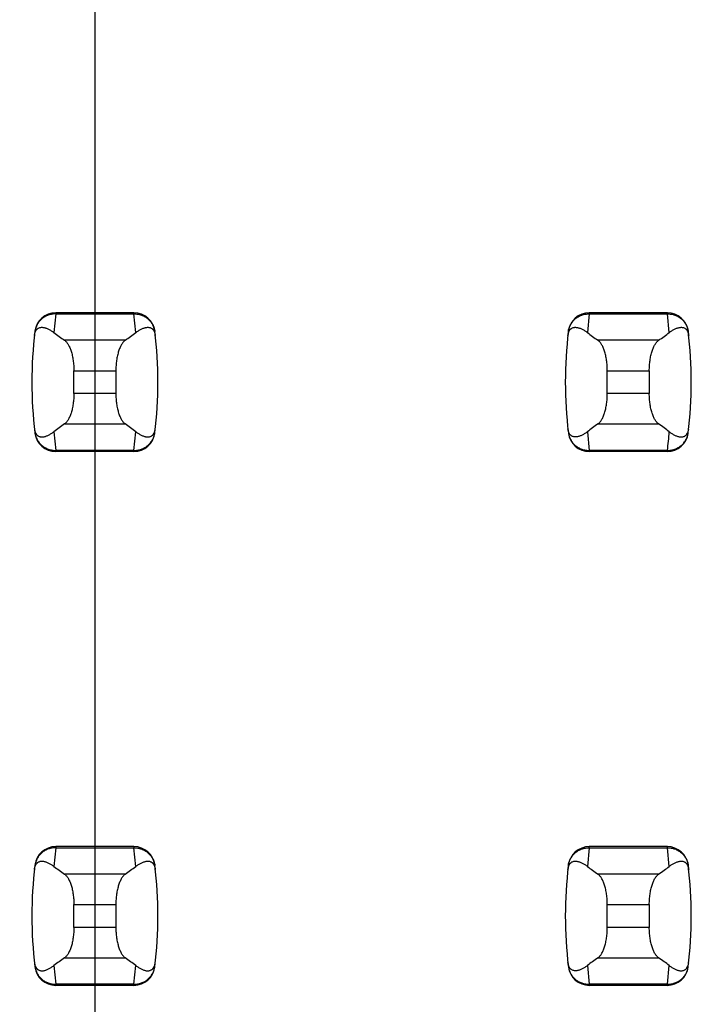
# Model space of a CAD drawing. Header units: inches. Extents: x 0.2 to 16.8, y 0.2 to 10.8.
# Tile 9 of 77: x 3.859 to 3.985, y 3.899 to 4.084. Entities that reach past the tile are written whole.
import ezdxf

# ---------------------------------------------------------------- set-up
doc = ezdxf.new("R2010")
doc.units = ezdxf.units.IN
doc.header["$LTSCALE"] = 0.935
doc.header["$MEASUREMENT"] = 0
doc.layers.get('0').update_dxf_attribs({"linetype": 'CONTINUOUS'})
doc.layers.add('DIMENSIONS', color=7, linetype='CONTINUOUS')
doc.styles.get("Standard").update_dxf_attribs({"font": 'txt', "width": 0.8})
doc.dimstyles.new('DIMSTYLE_1', dxfattribs={"dimtxt": 0.125, "dimasz": 0.18, "dimexe": 0.125, "dimexo": 0.0625, "dimgap": 0.09, "dimtad": 0, "dimtih": 1, "dimtoh": 1, "dimzin": 4, "dimdsep": 46, "dimtxsty": 'STANDARD', "dimblk": '_FILLED', "dimblk1": '_FILLED', "dimblk2": '_FILLED', "dimcen": 0.09, "dimadec": 0, "dimazin": 0, "dimtp": 0.01, "dimtm": 0.01, "dimtfac": 1, "dimtofl": 0, "dimtmove": 0, "dimatfit": 3, "dimldrblk": '_FILLED', "dimfxl": 1, "dimtolj": 1, "dimtzin": 4, "dimarcsym": 0})

# ---------------------------------------------------------------- blocks, each defined once
blk = doc.blocks.new('*D17')
at = {"layer": 'DIMENSIONS', "color": 2, "linetype": 'CONTINUOUS'}
blk.add_line((3.8734398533, 5.2781078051), (3.8734398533, 2.6056807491), dxfattribs=at)
at = {"layer": 'DIMENSIONS', "color": 2, "linetype": 'CONTINUOUS', "insert": (3.8109398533, 2.5431807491), "char_height": 0.125, "width": 0.725, "attachment_point": 3, "rotation": 90, "line_spacing_factor": 0.9}
blk.add_mtext('.12{\\Ftxt.shx;\\W1.000000;\\H0.125000; }[3]', dxfattribs=at)
blk = doc.blocks.new('_FILLED')
at = {"color": 0, "linetype": 'BYBLOCK'}
blk.add_solid([(0, 0), (-1, 0.1736111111), (-1, -0.1736111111)], dxfattribs=at)

msp = doc.modelspace()

# ---------------------------------------------------------------- linework, layer by layer
at = {"color": 9, "linetype": 'CONTINUOUS'}
for p, q in [((3.8661078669, 4.0284996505), (3.8657673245, 4.0249971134)), ((3.8661160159, 4.028700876), (3.8661078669, 4.0284996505)), ((3.8661078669, 4.0284996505), (3.8807720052, 4.0284996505)), ((3.8807638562, 4.028700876), (3.8807720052, 4.0284996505)), ((3.8811125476, 4.0249971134), (3.8807720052, 4.0284996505)), ((3.9661078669, 4.0284996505), (3.9657673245, 4.0249971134)), ((3.9661078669, 4.0284996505), (3.9661160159, 4.028700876)), ((3.9661078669, 4.0284996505), (3.9807720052, 4.0284996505)), ((3.9807720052, 4.0284996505), (3.9807638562, 4.028700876)), ((3.9811125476, 4.0249971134), (3.9807720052, 4.0284996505)), ((3.8791194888, 4.0235441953), (3.8677603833, 4.0235441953)), ((3.9791194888, 4.0235441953), (3.9677603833, 4.0235441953)), ((3.8695029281, 4.0178399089), (3.8773769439, 4.0178399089)), ((3.9695029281, 4.0178399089), (3.9773769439, 4.0178399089)), ((3.8773769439, 4.0135775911), (3.8695029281, 4.0135775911)), ((3.9773769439, 4.0135775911), (3.9695029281, 4.0135775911)), ((3.8677603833, 4.0078733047), (3.8791194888, 4.0078733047)), ((3.9677603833, 4.0078733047), (3.9791194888, 4.0078733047)), ((3.8657673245, 4.0064203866), (3.8661078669, 4.0029178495)), ((3.8807720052, 4.0029178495), (3.8811125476, 4.0064203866)), ((3.9657673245, 4.0064203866), (3.9661078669, 4.0029178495)), ((3.8807720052, 4.0029178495), (3.8661078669, 4.0029178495)), ((3.8661078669, 4.0029178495), (3.8661160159, 4.002716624)), ((3.8807720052, 4.0029178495), (3.8807638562, 4.002716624)), ((3.9807720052, 4.0029178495), (3.9661078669, 4.0029178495)), ((3.9661160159, 4.002716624), (3.9661078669, 4.0029178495)), ((3.9807638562, 4.002716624), (3.9807720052, 4.0029178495)), ((3.8661078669, 3.9284996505), (3.8657673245, 3.9249971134)), ((3.8661160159, 3.928700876), (3.8661078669, 3.9284996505)), ((3.8661078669, 3.9284996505), (3.8807720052, 3.9284996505)), ((3.8807638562, 3.928700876), (3.8807720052, 3.9284996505)), ((3.8811125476, 3.9249971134), (3.8807720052, 3.9284996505)), ((3.9661078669, 3.9284996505), (3.9657673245, 3.9249971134)), ((3.9661078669, 3.9284996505), (3.9661160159, 3.928700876)), ((3.9661078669, 3.9284996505), (3.9807720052, 3.9284996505)), ((3.9807720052, 3.9284996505), (3.9807638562, 3.928700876)), ((3.9811125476, 3.9249971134), (3.9807720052, 3.9284996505)), ((3.8791194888, 3.9235441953), (3.8677603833, 3.9235441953)), ((3.9791194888, 3.9235441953), (3.9677603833, 3.9235441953)), ((3.8695029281, 3.9178399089), (3.8773769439, 3.9178399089)), ((3.9695029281, 3.9178399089), (3.9773769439, 3.9178399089)), ((3.8773769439, 3.9135775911), (3.8695029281, 3.9135775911)), ((3.9773769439, 3.9135775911), (3.9695029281, 3.9135775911)), ((3.8657673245, 3.9064203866), (3.8661078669, 3.9029178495)), ((3.8677603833, 3.9078733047), (3.8791194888, 3.9078733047)), ((3.8807720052, 3.9029178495), (3.8811125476, 3.9064203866)), ((3.9657673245, 3.9064203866), (3.9661078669, 3.9029178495)), ((3.9677603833, 3.9078733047), (3.9791194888, 3.9078733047)), ((3.9807720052, 3.9029178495), (3.9811125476, 3.9064203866)), ((3.8807720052, 3.9029178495), (3.8661078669, 3.9029178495)), ((3.8661078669, 3.9029178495), (3.8661160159, 3.902716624)), ((3.8807720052, 3.9029178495), (3.8807638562, 3.902716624)), ((3.9807720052, 3.9029178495), (3.9661078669, 3.9029178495)), ((3.9661160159, 3.902716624), (3.9661078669, 3.9029178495)), ((3.9807638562, 3.902716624), (3.9807720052, 3.9029178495))]:
    msp.add_line(p, q, dxfattribs=at)
at = {"color": 7, "linetype": 'CONTINUOUS'}
for p, q in [((3.8807638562, 4.028700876), (3.8661160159, 4.028700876)), ((3.9807638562, 4.028700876), (3.9661160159, 4.028700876)), ((3.8622079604, 4.0252404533), (3.8621993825, 4.0251698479)), ((3.8846804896, 4.0251698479), (3.8846719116, 4.0252404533)), ((3.9622079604, 4.0252404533), (3.9621993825, 4.0251698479)), ((3.9846804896, 4.0251698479), (3.9846719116, 4.0252404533)), ((3.8695029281, 4.0135775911), (3.8695029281, 4.0178399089)), ((3.8773769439, 4.0178399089), (3.8773769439, 4.0135775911)), ((3.9695029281, 4.0135775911), (3.9695029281, 4.0178399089)), ((3.9773769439, 4.0178399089), (3.9773769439, 4.0135775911)), ((3.8621993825, 4.0062476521), (3.8622079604, 4.0061770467)), ((3.8846719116, 4.0061770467), (3.8846804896, 4.0062476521)), ((3.9621993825, 4.0062476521), (3.9622079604, 4.0061770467)), ((3.9846719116, 4.0061770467), (3.9846804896, 4.0062476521)), ((3.8807638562, 4.002716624), (3.8661160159, 4.002716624)), ((3.9807638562, 4.002716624), (3.9661160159, 4.002716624)), ((3.8807638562, 3.928700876), (3.8661160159, 3.928700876)), ((3.9807638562, 3.928700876), (3.9661160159, 3.928700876)), ((3.8622079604, 3.9252404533), (3.8621993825, 3.9251698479)), ((3.8846804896, 3.9251698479), (3.8846719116, 3.9252404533)), ((3.9622079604, 3.9252404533), (3.9621993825, 3.9251698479)), ((3.9846804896, 3.9251698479), (3.9846719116, 3.9252404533)), ((3.8695029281, 3.9135775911), (3.8695029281, 3.9178399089)), ((3.8773769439, 3.9178399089), (3.8773769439, 3.9135775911)), ((3.9695029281, 3.9135775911), (3.9695029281, 3.9178399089)), ((3.9773769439, 3.9178399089), (3.9773769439, 3.9135775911)), ((3.8621993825, 3.9062476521), (3.8622079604, 3.9061770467)), ((3.8846719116, 3.9061770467), (3.8846804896, 3.9062476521)), ((3.9621993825, 3.9062476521), (3.9622079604, 3.9061770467)), ((3.9846719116, 3.9061770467), (3.9846804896, 3.9062476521)), ((3.8807638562, 3.902716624), (3.8661160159, 3.902716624)), ((3.9807638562, 3.902716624), (3.9661160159, 3.902716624))]:
    msp.add_line(p, q, dxfattribs=at)
for centre, radius, start, end in [((3.8661160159, 4.0247638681), 0.0039370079, 90, 173.0471431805), ((3.8807638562, 4.0247638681), 0.0039370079, 6.9528568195, 90), ((3.9661160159, 4.0247638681), 0.0039370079, 90, 173.0471431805), ((3.9807638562, 4.0247638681), 0.0039370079, 6.9528568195, 90), ((3.9403690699, 4.01570875), 0.0787401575, 173.0988974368, 186.9011025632), ((3.8065108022, 4.01570875), 0.0787401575, 353.0988974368, 6.9011025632), ((4.0403690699, 4.01570875), 0.0787401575, 173.0988974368, 186.9011025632), ((3.9065108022, 4.01570875), 0.0787401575, 353.0988974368, 6.9011025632), ((3.8661160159, 4.0066536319), 0.0039370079, 186.9528568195, 270), ((3.8807638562, 4.0066536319), 0.0039370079, 270, 353.0471431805), ((3.9661160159, 4.0066536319), 0.0039370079, 186.9528568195, 270), ((3.9807638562, 4.0066536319), 0.0039370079, 270, 353.0471431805), ((3.8661160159, 3.9247638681), 0.0039370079, 90, 173.0471431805), ((3.8807638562, 3.9247638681), 0.0039370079, 6.9528568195, 90), ((3.9661160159, 3.9247638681), 0.0039370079, 90, 173.0471431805), ((3.9807638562, 3.9247638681), 0.0039370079, 6.9528568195, 90), ((3.9403690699, 3.91570875), 0.0787401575, 173.0988974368, 186.9011025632), ((3.8065108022, 3.91570875), 0.0787401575, 353.0988974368, 6.9011025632), ((4.0403690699, 3.91570875), 0.0787401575, 173.0988974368, 186.9011025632), ((3.9065108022, 3.91570875), 0.0787401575, 353.0988974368, 6.9011025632), ((3.8661160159, 3.9066536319), 0.0039370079, 186.9528568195, 270), ((3.8807638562, 3.9066536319), 0.0039370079, 270, 353.0471431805), ((3.9661160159, 3.9066536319), 0.0039370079, 186.9528568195, 270), ((3.9807638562, 3.9066536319), 0.0039370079, 270, 353.0471431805)]:
    msp.add_arc(centre, radius, start, end, dxfattribs=at)
at = {"color": 9, "linetype": 'CONTINUOUS'}
msp.add_arc((3.9065004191, 4.0119069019), 0.0748135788, 353.0990853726, 355.7943914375, dxfattribs=at)
at = {"color": 7, "linetype": 'CONTINUOUS'}
for centre, major_axis, start_param, end_param in [((4.0515085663, 4.0424658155), (0.1968503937, 0), -2.8040324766, -2.7746840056), ((3.6953713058, 4.0424658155), (0.1968503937, 0), -0.366908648, -0.3375601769), ((4.1515085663, 4.0424658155), (0.1968503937, 0), -2.8040324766, -2.7746840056), ((3.7953713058, 4.0424658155), (0.1968503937, 0), -0.366908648, -0.337560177), ((4.0515085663, 3.9889516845), (0.1968503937, -0), 2.7746840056, 2.8040324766), ((3.6953713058, 3.9889516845), (0.1968503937, -0), 0.3375601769, 0.366908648), ((4.1515085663, 3.9889516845), (0.1968503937, -0), 2.7746840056, 2.8040324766), ((3.7953713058, 3.9889516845), (0.1968503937, -0), 0.3375601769, 0.366908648), ((4.0515085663, 3.9424658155), (0.1968503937, 0), -2.8040324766, -2.7746840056), ((3.6953713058, 3.9424658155), (0.1968503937, 0), -0.366908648, -0.3375601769), ((4.1515085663, 3.9424658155), (0.1968503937, 0), -2.8040324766, -2.7746840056), ((3.7953713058, 3.9424658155), (0.1968503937, 0), -0.366908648, -0.337560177), ((4.0515085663, 3.8889516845), (0.1968503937, -0), 2.7746840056, 2.8040324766), ((3.6953713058, 3.8889516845), (0.1968503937, -0), 0.3375601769, 0.366908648), ((4.1515085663, 3.8889516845), (0.1968503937, -0), 2.7746840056, 2.8040324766), ((3.7953713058, 3.8889516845), (0.1968503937, -0), 0.3375601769, 0.366908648)]:
    msp.add_ellipse(centre, major_axis=major_axis, ratio=0.2679491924, start_param=start_param, end_param=end_param, dxfattribs=at)
at = {"color": 9, "linetype": 'CONTINUOUS'}
for points, knots in [([(3.8661078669, 4.0284996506), (3.8658700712, 4.0285006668), (3.8653941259, 4.028460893), (3.8647033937, 4.0282797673), (3.8640578, 4.0279821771), (3.8634786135, 4.0275766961), (3.862988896, 4.0270725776), (3.8626016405, 4.0264908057), (3.8623284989, 4.025850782), (3.8622278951, 4.0253981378), (3.8621993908, 4.0251699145)], [0, 0, 0, 0, 0.1271704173, 0.2539001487, 0.3800501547, 0.505356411, 0.6298526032, 0.7537175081, 0.877001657, 1, 1, 1, 1]), ([(3.8807720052, 4.0284996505), (3.8810097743, 4.0285015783), (3.88148596, 4.0284620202), (3.882176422, 4.0282795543), (3.8828220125, 4.0279819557), (3.8834013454, 4.0275767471), (3.8838908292, 4.0270724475), (3.8842780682, 4.0264906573), (3.8845524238, 4.0258510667), (3.8846528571, 4.0253981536), (3.8846804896, 4.0251698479)], [0, 0, 0, 0, 0.1271521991, 0.2539158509, 0.3800860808, 0.5053558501, 0.629815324, 0.7537012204, 0.8770215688, 1, 1, 1, 1]), ([(3.9621993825, 4.0251698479), (3.962227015, 4.0253981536), (3.9623274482, 4.0258510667), (3.9626018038, 4.0264906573), (3.9629890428, 4.0270724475), (3.9634785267, 4.0275767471), (3.9640578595, 4.0279819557), (3.9647034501, 4.0282795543), (3.965393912, 4.0284620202), (3.9658700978, 4.0285015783), (3.9661078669, 4.0284996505)], [0, 0, 0, 0, 0.1229784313, 0.2462987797, 0.370184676, 0.49464415, 0.6199139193, 0.7460841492, 0.872847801, 1, 1, 1, 1]), ([(3.9807720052, 4.0284996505), (3.9810097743, 4.0285015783), (3.98148596, 4.0284620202), (3.982176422, 4.0282795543), (3.9828220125, 4.0279819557), (3.9834013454, 4.0275767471), (3.9838908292, 4.0270724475), (3.9842780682, 4.0264906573), (3.9845524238, 4.0258510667), (3.9846528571, 4.0253981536), (3.9846804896, 4.0251698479)], [0, 0, 0, 0, 0.1271521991, 0.2539158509, 0.3800860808, 0.5053558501, 0.629815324, 0.7537012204, 0.8770215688, 1, 1, 1, 1]), ([(3.8621993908, 4.0062475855), (3.8622279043, 4.0060193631), (3.8623285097, 4.0055667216), (3.8626016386, 4.0049266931), (3.8629888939, 4.004344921), (3.8634786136, 4.0038408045), (3.8640578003, 4.0034353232), (3.8647033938, 4.0031377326), (3.8653941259, 4.002956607), (3.8658700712, 4.0029168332), (3.8661078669, 4.0029178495)], [0, 0, 0, 0, 0.1229985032, 0.2462822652, 0.3701470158, 0.4946434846, 0.61994985, 0.7460997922, 0.8728295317, 1, 1, 1, 1]), ([(3.8807720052, 4.0029178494), (3.8810097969, 4.0029168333), (3.8814857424, 4.0029566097), (3.8821764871, 4.0031377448), (3.882822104, 4.0034352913), (3.8834012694, 4.0038407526), (3.8838907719, 4.0043450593), (3.8842780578, 4.0049268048), (3.8845524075, 4.005566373), (3.8846528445, 4.0060192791), (3.8846804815, 4.0062475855)], [0, 0, 0, 0, 0.1271655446, 0.2538944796, 0.3800505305, 0.5053463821, 0.6298162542, 0.753695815, 0.8770168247, 1, 1, 1, 1]), ([(3.9621993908, 4.0062475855), (3.9622279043, 4.0060193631), (3.9623285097, 4.0055667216), (3.9626016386, 4.0049266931), (3.9629888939, 4.004344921), (3.9634786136, 4.0038408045), (3.9640578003, 4.0034353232), (3.9647033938, 4.0031377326), (3.9653941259, 4.002956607), (3.9658700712, 4.0029168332), (3.9661078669, 4.0029178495)], [0, 0, 0, 0, 0.1229985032, 0.2462822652, 0.3701470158, 0.4946434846, 0.61994985, 0.7460997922, 0.8728295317, 1, 1, 1, 1]), ([(3.9807720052, 4.0029178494), (3.9810098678, 4.0029159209), (3.9814862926, 4.0029557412), (3.9821767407, 4.0031383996), (3.9827160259, 4.0033869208), (3.9831133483, 4.0036393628), (3.9834832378, 4.0039251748), (3.9838904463, 4.0043447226), (3.9842134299, 4.0048302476), (3.9844151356, 4.0052471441), (3.9845368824, 4.005571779), (3.9846276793, 4.0059058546), (3.9846666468, 4.0061332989), (3.9846804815, 4.0062475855)], [0, 0, 0, 0, 0.1271570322, 0.2539451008, 0.3800372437, 0.4427854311, 0.5052850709, 0.6295901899, 0.7533988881, 0.8151942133, 0.8768750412, 0.938460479, 1, 1, 1, 1]), ([(3.8661078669, 3.9284996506), (3.8658700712, 3.9285006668), (3.8653941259, 3.928460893), (3.8647033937, 3.9282797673), (3.8640578, 3.9279821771), (3.8634786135, 3.9275766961), (3.862988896, 3.9270725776), (3.8626016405, 3.9264908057), (3.8623284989, 3.925850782), (3.8622278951, 3.9253981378), (3.8621993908, 3.9251699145)], [0, 0, 0, 0, 0.1271704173, 0.2539001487, 0.3800501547, 0.505356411, 0.6298526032, 0.7537175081, 0.877001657, 1, 1, 1, 1]), ([(3.8807720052, 3.9284996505), (3.8810097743, 3.9285015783), (3.88148596, 3.9284620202), (3.882176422, 3.9282795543), (3.8828220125, 3.9279819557), (3.8834013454, 3.9275767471), (3.8838908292, 3.9270724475), (3.8842780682, 3.9264906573), (3.8845524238, 3.9258510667), (3.8846528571, 3.9253981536), (3.8846804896, 3.9251698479)], [0, 0, 0, 0, 0.1271521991, 0.2539158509, 0.3800860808, 0.5053558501, 0.629815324, 0.7537012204, 0.8770215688, 1, 1, 1, 1]), ([(3.9621993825, 3.9251698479), (3.962227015, 3.9253981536), (3.9623274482, 3.9258510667), (3.9626018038, 3.9264906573), (3.9629890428, 3.9270724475), (3.9634785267, 3.9275767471), (3.9640578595, 3.9279819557), (3.9647034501, 3.9282795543), (3.965393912, 3.9284620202), (3.9658700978, 3.9285015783), (3.9661078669, 3.9284996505)], [0, 0, 0, 0, 0.1229784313, 0.2462987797, 0.370184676, 0.49464415, 0.6199139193, 0.7460841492, 0.872847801, 1, 1, 1, 1]), ([(3.9807720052, 3.9284996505), (3.9810097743, 3.9285015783), (3.98148596, 3.9284620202), (3.982176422, 3.9282795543), (3.9828220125, 3.9279819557), (3.9834013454, 3.9275767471), (3.9838908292, 3.9270724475), (3.9842780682, 3.9264906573), (3.9845524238, 3.9258510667), (3.9846528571, 3.9253981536), (3.9846804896, 3.9251698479)], [0, 0, 0, 0, 0.1271521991, 0.2539158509, 0.3800860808, 0.5053558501, 0.629815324, 0.7537012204, 0.8770215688, 1, 1, 1, 1]), ([(3.8621993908, 3.9062475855), (3.8622279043, 3.9060193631), (3.8623285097, 3.9055667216), (3.8626016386, 3.9049266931), (3.8629888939, 3.904344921), (3.8634786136, 3.9038408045), (3.8640578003, 3.9034353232), (3.8647033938, 3.9031377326), (3.8653941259, 3.902956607), (3.8658700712, 3.9029168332), (3.8661078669, 3.9029178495)], [0, 0, 0, 0, 0.1229985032, 0.2462822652, 0.3701470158, 0.4946434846, 0.61994985, 0.7460997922, 0.8728295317, 1, 1, 1, 1]), ([(3.8807720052, 3.9029178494), (3.8810097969, 3.9029168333), (3.8814857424, 3.9029566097), (3.8821764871, 3.9031377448), (3.882822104, 3.9034352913), (3.8834012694, 3.9038407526), (3.8838907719, 3.9043450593), (3.8842780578, 3.9049268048), (3.8845524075, 3.905566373), (3.8846528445, 3.9060192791), (3.8846804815, 3.9062475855)], [0, 0, 0, 0, 0.1271655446, 0.2538944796, 0.3800505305, 0.5053463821, 0.6298162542, 0.753695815, 0.8770168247, 1, 1, 1, 1]), ([(3.9621993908, 3.9062475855), (3.9622279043, 3.9060193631), (3.9623285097, 3.9055667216), (3.9626016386, 3.9049266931), (3.9629888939, 3.904344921), (3.9634786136, 3.9038408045), (3.9640578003, 3.9034353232), (3.9647033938, 3.9031377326), (3.9653941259, 3.902956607), (3.9658700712, 3.9029168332), (3.9661078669, 3.9029178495)], [0, 0, 0, 0, 0.1229985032, 0.2462822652, 0.3701470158, 0.4946434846, 0.61994985, 0.7460997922, 0.8728295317, 1, 1, 1, 1]), ([(3.9807720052, 3.9029178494), (3.9810097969, 3.9029168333), (3.9814857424, 3.9029566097), (3.9821764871, 3.9031377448), (3.982822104, 3.9034352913), (3.9834012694, 3.9038407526), (3.9838907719, 3.9043450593), (3.9842780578, 3.9049268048), (3.9845524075, 3.905566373), (3.9846528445, 3.9060192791), (3.9846804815, 3.9062475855)], [0, 0, 0, 0, 0.1271655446, 0.2538944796, 0.3800505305, 0.5053463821, 0.6298162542, 0.753695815, 0.8770168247, 1, 1, 1, 1])]:
    msp.add_open_spline(points, degree=3, knots=knots, dxfattribs=at)
at = {"color": 7, "linetype": 'CONTINUOUS'}
for points, knots in [([(3.8621152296, 4.0244465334), (3.8621281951, 4.024558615), (3.8621620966, 4.0247627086), (3.8622587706, 4.0250976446), (3.8623872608, 4.0253637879), (3.8625393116, 4.0255617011), (3.8626474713, 4.0256709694), (3.8627577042, 4.0257581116), (3.8629035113, 4.0258480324), (3.8630926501, 4.0259255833), (3.863326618, 4.025971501), (3.8635622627, 4.0259788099), (3.863799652, 4.0259554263), (3.8640390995, 4.0259060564), (3.8642806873, 4.0258337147), (3.8645243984, 4.0257404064), (3.8647701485, 4.0256275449), (3.8650178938, 4.0254962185), (3.8653568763, 4.0252936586), (3.8656043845, 4.0251207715), (3.8657673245, 4.0249971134)], [0, 0, 0, 0, 0.0706107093, 0.1290975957, 0.2179131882, 0.2532972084, 0.2849105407, 0.3138845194, 0.3410235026, 0.3919186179, 0.4408048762, 0.4894744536, 0.5389424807, 0.5897603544, 0.642245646, 0.6965965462, 0.7529450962, 0.8113823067, 0.8719884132, 1, 1, 1, 1]), ([(3.8811125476, 4.0249971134), (3.8812755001, 4.0251207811), (3.8815995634, 4.0253471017), (3.8820218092, 4.0255871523), (3.8823555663, 4.025740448), (3.8825992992, 4.0258337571), (3.8828409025, 4.0259061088), (3.8830803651, 4.025955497), (3.8833177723, 4.0259788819), (3.8835534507, 4.0259715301), (3.8837874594, 4.0259253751), (3.8839765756, 4.0258474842), (3.8841223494, 4.025757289), (3.8842325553, 4.0256699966), (3.8843406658, 4.02556074), (3.8844926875, 4.0253634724), (3.8846217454, 4.0250982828), (3.8847186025, 4.0247635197), (3.8847520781, 4.0245590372), (3.8847646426, 4.0244465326)], [0, 0, 0, 0, 0.1280284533, 0.2470469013, 0.3034021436, 0.3577597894, 0.4102519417, 0.4610765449, 0.510550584, 0.5592265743, 0.6081269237, 0.6590555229, 0.686218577, 0.7152146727, 0.7468335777, 0.7821728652, 0.8707184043, 0.9291508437, 1, 1, 1, 1]), ([(3.9621152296, 4.0244465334), (3.9621281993, 4.0245586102), (3.9621621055, 4.0247626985), (3.9622587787, 4.0250976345), (3.9623872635, 4.0253637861), (3.962539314, 4.0255617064), (3.9626474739, 4.025670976), (3.962757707, 4.0257581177), (3.9629035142, 4.0258480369), (3.9630926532, 4.0259255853), (3.9633266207, 4.0259715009), (3.963562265, 4.0259788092), (3.963799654, 4.0259554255), (3.9640391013, 4.0259060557), (3.9642806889, 4.0258337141), (3.9645243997, 4.0257404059), (3.9647701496, 4.0256275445), (3.9650178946, 4.025496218), (3.9653568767, 4.0252936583), (3.9656043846, 4.0251207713), (3.9657673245, 4.0249971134)], [0, 0, 0, 0, 0.0706080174, 0.1290951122, 0.2179133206, 0.2532979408, 0.2849113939, 0.3138853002, 0.3410241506, 0.3919190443, 0.4408052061, 0.4894747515, 0.5389427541, 0.5897605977, 0.6422458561, 0.696596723, 0.7529452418, 0.8113824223, 0.8719884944, 1, 1, 1, 1]), ([(3.9811125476, 4.0249971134), (3.9812755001, 4.0251207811), (3.9815995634, 4.0253471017), (3.9820218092, 4.0255871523), (3.9823555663, 4.025740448), (3.9825992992, 4.0258337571), (3.9828409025, 4.0259061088), (3.9830803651, 4.025955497), (3.9833177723, 4.0259788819), (3.9835534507, 4.0259715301), (3.9837874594, 4.0259253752), (3.9839765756, 4.0258474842), (3.9841223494, 4.025757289), (3.9842325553, 4.0256699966), (3.9843406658, 4.02556074), (3.9844926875, 4.0253634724), (3.9846217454, 4.0250982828), (3.9847186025, 4.0247635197), (3.9847520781, 4.0245590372), (3.9847646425, 4.0244465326)], [0, 0, 0, 0, 0.1280284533, 0.2470469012, 0.3034021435, 0.3577597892, 0.4102519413, 0.4610765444, 0.5105505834, 0.5592265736, 0.6081269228, 0.6590555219, 0.6862185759, 0.7152146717, 0.7468335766, 0.7821728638, 0.8707184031, 0.9291508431, 1, 1, 1, 1]), ([(3.8677603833, 4.0235441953), (3.8678208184, 4.0235020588), (3.8679409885, 4.0234040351), (3.8681097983, 4.0232284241), (3.8682741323, 4.0230185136), (3.8684329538, 4.0227751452), (3.8685852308, 4.0224992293), (3.8687298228, 4.0221919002), (3.8688655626, 4.0218545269), (3.8689912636, 4.0214887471), (3.8691057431, 4.0210964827), (3.8692445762, 4.0205299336), (3.8693520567, 4.0199330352), (3.8694290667, 4.0193127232), (3.8694859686, 4.018663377), (3.8695029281, 4.0181703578), (3.8695029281, 4.0178399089)], [0, 0, 0, 0, 0.0360580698, 0.075631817, 0.1189997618, 0.1663380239, 0.2177153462, 0.2731190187, 0.3324672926, 0.3956112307, 0.4623418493, 0.5323898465, 0.6810284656, 0.7588186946, 0.8382696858, 1, 1, 1, 1]), ([(3.8791194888, 4.0235441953), (3.8790590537, 4.0235020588), (3.8789388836, 4.0234040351), (3.8787700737, 4.0232284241), (3.8786057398, 4.0230185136), (3.8784469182, 4.0227751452), (3.8782946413, 4.0224992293), (3.8781500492, 4.0221919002), (3.8780143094, 4.0218545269), (3.8778886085, 4.0214887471), (3.877774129, 4.0210964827), (3.8776352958, 4.0205299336), (3.8775278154, 4.0199330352), (3.8774508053, 4.0193127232), (3.8773939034, 4.018663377), (3.8773769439, 4.0181703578), (3.8773769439, 4.0178399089)], [0, 0, 0, 0, 0.0360580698, 0.075631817, 0.1189997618, 0.1663380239, 0.2177153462, 0.2731190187, 0.3324672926, 0.3956112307, 0.4623418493, 0.5323898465, 0.6810284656, 0.7588186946, 0.8382696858, 1, 1, 1, 1]), ([(3.9695029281, 4.0178399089), (3.9695029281, 4.0181703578), (3.9694859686, 4.018663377), (3.9694290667, 4.0193127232), (3.9693520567, 4.0199330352), (3.9692445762, 4.0205299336), (3.9691057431, 4.0210964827), (3.9689912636, 4.0214887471), (3.9688655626, 4.0218545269), (3.9687298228, 4.0221919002), (3.9685852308, 4.0224992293), (3.9684329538, 4.0227751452), (3.9682741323, 4.0230185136), (3.9681097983, 4.0232284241), (3.9679409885, 4.0234040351), (3.9678208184, 4.0235020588), (3.9677603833, 4.0235441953)], [0, 0, 0, 0, 0.1617303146, 0.2411813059, 0.3189715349, 0.4676101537, 0.537658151, 0.6043887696, 0.6675327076, 0.7268809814, 0.782284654, 0.8336619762, 0.8810002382, 0.924368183, 0.9639419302, 1, 1, 1, 1]), ([(3.9773769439, 4.0178399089), (3.9773769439, 4.0181703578), (3.9773939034, 4.018663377), (3.9774508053, 4.0193127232), (3.9775278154, 4.0199330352), (3.9776352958, 4.0205299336), (3.977774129, 4.0210964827), (3.9778886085, 4.0214887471), (3.9780143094, 4.0218545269), (3.9781500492, 4.0221919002), (3.9782946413, 4.0224992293), (3.9784469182, 4.0227751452), (3.9786057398, 4.0230185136), (3.9787700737, 4.0232284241), (3.9789388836, 4.0234040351), (3.9790590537, 4.0235020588), (3.9791194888, 4.0235441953)], [0, 0, 0, 0, 0.1617303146, 0.2411813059, 0.3189715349, 0.4676101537, 0.537658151, 0.6043887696, 0.6675327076, 0.7268809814, 0.782284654, 0.8336619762, 0.8810002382, 0.924368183, 0.9639419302, 1, 1, 1, 1]), ([(3.8695029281, 4.0135775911), (3.8695029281, 4.0132471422), (3.8694859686, 4.012754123), (3.8694290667, 4.0121047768), (3.8693520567, 4.0114844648), (3.8692445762, 4.0108875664), (3.8691057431, 4.0103210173), (3.8689912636, 4.0099287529), (3.8688655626, 4.0095629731), (3.8687298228, 4.0092255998), (3.8685852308, 4.0089182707), (3.8684329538, 4.0086423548), (3.8682741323, 4.0083989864), (3.8681097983, 4.0081890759), (3.8679409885, 4.0080134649), (3.8678208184, 4.0079154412), (3.8677603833, 4.0078733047)], [0, 0, 0, 0, 0.1617303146, 0.2411813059, 0.3189715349, 0.4676101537, 0.537658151, 0.6043887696, 0.6675327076, 0.7268809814, 0.782284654, 0.8336619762, 0.8810002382, 0.924368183, 0.9639419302, 1, 1, 1, 1]), ([(3.8773769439, 4.0135775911), (3.8773769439, 4.0132471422), (3.8773939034, 4.012754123), (3.8774508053, 4.0121047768), (3.8775278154, 4.0114844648), (3.8776352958, 4.0108875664), (3.877774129, 4.0103210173), (3.8778886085, 4.0099287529), (3.8780143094, 4.0095629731), (3.8781500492, 4.0092255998), (3.8782946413, 4.0089182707), (3.8784469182, 4.0086423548), (3.8786057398, 4.0083989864), (3.8787700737, 4.0081890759), (3.8789388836, 4.0080134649), (3.8790590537, 4.0079154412), (3.8791194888, 4.0078733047)], [0, 0, 0, 0, 0.1617303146, 0.2411813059, 0.3189715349, 0.4676101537, 0.537658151, 0.6043887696, 0.6675327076, 0.7268809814, 0.782284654, 0.8336619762, 0.8810002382, 0.924368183, 0.9639419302, 1, 1, 1, 1]), ([(3.9677603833, 4.0078733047), (3.9678208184, 4.0079154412), (3.9679409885, 4.0080134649), (3.9681097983, 4.0081890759), (3.9682741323, 4.0083989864), (3.9684329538, 4.0086423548), (3.9685852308, 4.0089182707), (3.9687298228, 4.0092255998), (3.9688655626, 4.0095629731), (3.9689912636, 4.0099287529), (3.9691057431, 4.0103210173), (3.9692445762, 4.0108875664), (3.9693520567, 4.0114844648), (3.9694290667, 4.0121047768), (3.9694859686, 4.012754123), (3.9695029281, 4.0132471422), (3.9695029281, 4.0135775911)], [0, 0, 0, 0, 0.0360580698, 0.075631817, 0.1189997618, 0.1663380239, 0.2177153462, 0.2731190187, 0.3324672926, 0.3956112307, 0.4623418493, 0.5323898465, 0.6810284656, 0.7588186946, 0.8382696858, 1, 1, 1, 1]), ([(3.9791194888, 4.0078733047), (3.9790590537, 4.0079154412), (3.9789388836, 4.0080134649), (3.9787700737, 4.0081890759), (3.9786057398, 4.0083989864), (3.9784469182, 4.0086423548), (3.9782946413, 4.0089182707), (3.9781500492, 4.0092255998), (3.9780143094, 4.0095629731), (3.9778886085, 4.0099287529), (3.977774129, 4.0103210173), (3.9776352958, 4.0108875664), (3.9775278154, 4.0114844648), (3.9774508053, 4.0121047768), (3.9773939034, 4.012754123), (3.9773769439, 4.0132471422), (3.9773769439, 4.0135775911)], [0, 0, 0, 0, 0.0360580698, 0.075631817, 0.1189997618, 0.1663380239, 0.2177153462, 0.2731190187, 0.3324672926, 0.3956112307, 0.4623418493, 0.5323898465, 0.6810284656, 0.7588186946, 0.8382696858, 1, 1, 1, 1]), ([(3.8621152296, 4.0069709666), (3.8621281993, 4.0068588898), (3.8621621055, 4.0066548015), (3.8622587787, 4.0063198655), (3.8623872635, 4.0060537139), (3.862539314, 4.0058557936), (3.8626474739, 4.005746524), (3.862757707, 4.0056593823), (3.8629035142, 4.0055694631), (3.8630926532, 4.0054919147), (3.8633266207, 4.0054459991), (3.863562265, 4.0054386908), (3.863799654, 4.0054620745), (3.8640391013, 4.0055114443), (3.8642806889, 4.0055837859), (3.8645243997, 4.0056770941), (3.8647701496, 4.0057899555), (3.8650178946, 4.005921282), (3.8653568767, 4.0061238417), (3.8656043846, 4.0062967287), (3.8657673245, 4.0064203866)], [0, 0, 0, 0, 0.0706080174, 0.1290951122, 0.2179133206, 0.2532979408, 0.2849113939, 0.3138853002, 0.3410241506, 0.3919190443, 0.4408052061, 0.4894747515, 0.5389427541, 0.5897605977, 0.6422458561, 0.696596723, 0.7529452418, 0.8113824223, 0.8719884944, 1, 1, 1, 1]), ([(3.8811125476, 4.0064203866), (3.881275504, 4.0062967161), (3.8815995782, 4.0060703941), (3.8820218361, 4.0058303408), (3.8823556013, 4.0056770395), (3.88259934, 4.0055837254), (3.8828409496, 4.005511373), (3.8830804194, 4.0054619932), (3.8833178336, 4.0054386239), (3.8835535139, 4.0054459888), (3.8837875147, 4.0054921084), (3.8839766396, 4.0055698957), (3.8841224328, 4.0056599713), (3.8842326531, 4.0057471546), (3.8843407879, 4.0058563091), (3.8844928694, 4.0060535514), (3.8846218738, 4.0063188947), (3.8847186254, 4.00665384), (3.884752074, 4.0068584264), (3.8847646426, 4.0069709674)], [0, 0, 0, 0, 0.1280244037, 0.2470392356, 0.3033929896, 0.3577492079, 0.4102397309, 0.4610624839, 0.5105347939, 0.5592093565, 0.6081067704, 0.6590250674, 0.6861777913, 0.7151598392, 0.746762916, 0.7820914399, 0.8706624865, 0.9291317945, 1, 1, 1, 1]), ([(3.9657673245, 4.0064203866), (3.9656043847, 4.0062967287), (3.9653568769, 4.0061238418), (3.9650178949, 4.0059212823), (3.9647701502, 4.0057899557), (3.9645244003, 4.0056770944), (3.9642806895, 4.0055837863), (3.9640391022, 4.0055114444), (3.9637996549, 4.0054620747), (3.9635622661, 4.0054386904), (3.9633266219, 4.0054459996), (3.9630926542, 4.0054919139), (3.9629035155, 4.0055694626), (3.9627577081, 4.0056593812), (3.9626474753, 4.0057465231), (3.9625393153, 4.0058557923), (3.9623872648, 4.006053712), (3.9622587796, 4.0063198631), (3.9621621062, 4.0066547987), (3.9621281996, 4.0068588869), (3.9621152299, 4.0069709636)], [0, 0, 0, 0, 0.1280115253, 0.1886175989, 0.2470548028, 0.3034033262, 0.3577542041, 0.4102394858, 0.4610573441, 0.5105253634, 0.559194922, 0.608081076, 0.6589759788, 0.6861148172, 0.7150887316, 0.7467021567, 0.7820867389, 0.8709048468, 0.9293919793, 1, 1, 1, 1]), ([(3.9811125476, 4.0064203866), (3.9812752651, 4.006296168), (3.9815991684, 4.0060694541), (3.9820217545, 4.0058299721), (3.9823555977, 4.0056773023), (3.982599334, 4.0055842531), (3.9828409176, 4.0055119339), (3.9830803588, 4.0054624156), (3.9833177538, 4.0054388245), (3.9835534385, 4.0054459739), (3.9837874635, 4.0054920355), (3.983976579, 4.0055699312), (3.9841223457, 4.0056601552), (3.9842325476, 4.0057474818), (3.9843406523, 4.0058567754), (3.9844926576, 4.0060540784), (3.9846217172, 4.0063192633), (3.984718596, 4.0066540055), (3.9847520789, 4.00685847), (3.9847646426, 4.0069709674)], [0, 0, 0, 0, 0.128121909, 0.2470806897, 0.3034026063, 0.3577441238, 0.4102349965, 0.4610646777, 0.5105426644, 0.5592178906, 0.6081150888, 0.6590438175, 0.6862094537, 0.715209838, 0.7468342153, 0.7821789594, 0.8707274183, 0.9291544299, 1, 1, 1, 1]), ([(3.8621152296, 3.9244465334), (3.8621281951, 3.924558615), (3.8621620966, 3.9247627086), (3.8622587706, 3.9250976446), (3.8623872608, 3.9253637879), (3.8625393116, 3.9255617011), (3.8626474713, 3.9256709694), (3.8627577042, 3.9257581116), (3.8629035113, 3.9258480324), (3.8630926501, 3.9259255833), (3.863326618, 3.925971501), (3.8635622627, 3.9259788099), (3.863799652, 3.9259554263), (3.8640390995, 3.9259060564), (3.8642806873, 3.9258337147), (3.8645243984, 3.9257404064), (3.8647701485, 3.9256275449), (3.8650178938, 3.9254962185), (3.8653568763, 3.9252936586), (3.8656043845, 3.9251207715), (3.8657673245, 3.9249971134)], [0, 0, 0, 0, 0.0706107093, 0.1290975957, 0.2179131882, 0.2532972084, 0.2849105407, 0.3138845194, 0.3410235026, 0.3919186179, 0.4408048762, 0.4894744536, 0.5389424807, 0.5897603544, 0.642245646, 0.6965965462, 0.7529450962, 0.8113823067, 0.8719884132, 1, 1, 1, 1]), ([(3.8811125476, 3.9249971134), (3.8812755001, 3.9251207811), (3.8815995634, 3.9253471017), (3.8820218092, 3.9255871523), (3.8823555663, 3.925740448), (3.8825992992, 3.9258337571), (3.8828409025, 3.9259061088), (3.8830803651, 3.925955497), (3.8833177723, 3.9259788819), (3.8835534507, 3.9259715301), (3.8837874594, 3.9259253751), (3.8839765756, 3.9258474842), (3.8841223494, 3.925757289), (3.8842325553, 3.9256699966), (3.8843406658, 3.92556074), (3.8844926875, 3.9253634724), (3.8846217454, 3.9250982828), (3.8847186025, 3.9247635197), (3.8847520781, 3.9245590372), (3.8847646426, 3.9244465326)], [0, 0, 0, 0, 0.1280284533, 0.2470469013, 0.3034021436, 0.3577597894, 0.4102519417, 0.4610765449, 0.510550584, 0.5592265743, 0.6081269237, 0.6590555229, 0.686218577, 0.7152146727, 0.7468335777, 0.7821728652, 0.8707184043, 0.9291508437, 1, 1, 1, 1]), ([(3.9621152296, 3.9244465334), (3.9621281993, 3.9245586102), (3.9621621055, 3.9247626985), (3.9622587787, 3.9250976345), (3.9623872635, 3.9253637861), (3.962539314, 3.9255617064), (3.9626474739, 3.925670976), (3.962757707, 3.9257581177), (3.9629035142, 3.9258480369), (3.9630926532, 3.9259255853), (3.9633266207, 3.9259715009), (3.963562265, 3.9259788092), (3.963799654, 3.9259554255), (3.9640391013, 3.9259060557), (3.9642806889, 3.9258337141), (3.9645243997, 3.9257404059), (3.9647701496, 3.9256275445), (3.9650178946, 3.925496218), (3.9653568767, 3.9252936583), (3.9656043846, 3.9251207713), (3.9657673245, 3.9249971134)], [0, 0, 0, 0, 0.0706080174, 0.1290951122, 0.2179133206, 0.2532979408, 0.2849113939, 0.3138853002, 0.3410241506, 0.3919190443, 0.4408052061, 0.4894747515, 0.5389427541, 0.5897605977, 0.6422458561, 0.696596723, 0.7529452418, 0.8113824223, 0.8719884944, 1, 1, 1, 1]), ([(3.9811125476, 3.9249971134), (3.9812755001, 3.9251207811), (3.9815995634, 3.9253471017), (3.9820218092, 3.9255871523), (3.9823555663, 3.925740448), (3.9825992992, 3.9258337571), (3.9828409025, 3.9259061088), (3.9830803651, 3.925955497), (3.9833177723, 3.9259788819), (3.9835534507, 3.9259715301), (3.9837874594, 3.9259253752), (3.9839765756, 3.9258474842), (3.9841223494, 3.925757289), (3.9842325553, 3.9256699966), (3.9843406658, 3.92556074), (3.9844926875, 3.9253634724), (3.9846217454, 3.9250982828), (3.9847186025, 3.9247635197), (3.9847520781, 3.9245590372), (3.9847646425, 3.9244465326)], [0, 0, 0, 0, 0.1280284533, 0.2470469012, 0.3034021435, 0.3577597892, 0.4102519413, 0.4610765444, 0.5105505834, 0.5592265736, 0.6081269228, 0.6590555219, 0.6862185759, 0.7152146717, 0.7468335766, 0.7821728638, 0.8707184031, 0.9291508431, 1, 1, 1, 1]), ([(3.8677603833, 3.9235441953), (3.8678208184, 3.9235020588), (3.8679409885, 3.9234040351), (3.8681097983, 3.9232284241), (3.8682741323, 3.9230185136), (3.8684329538, 3.9227751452), (3.8685852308, 3.9224992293), (3.8687298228, 3.9221919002), (3.8688655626, 3.9218545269), (3.8689912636, 3.9214887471), (3.8691057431, 3.9210964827), (3.8692445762, 3.9205299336), (3.8693520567, 3.9199330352), (3.8694290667, 3.9193127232), (3.8694859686, 3.918663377), (3.8695029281, 3.9181703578), (3.8695029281, 3.9178399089)], [0, 0, 0, 0, 0.0360580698, 0.075631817, 0.1189997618, 0.1663380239, 0.2177153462, 0.2731190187, 0.3324672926, 0.3956112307, 0.4623418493, 0.5323898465, 0.6810284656, 0.7588186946, 0.8382696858, 1, 1, 1, 1]), ([(3.8791194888, 3.9235441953), (3.8790590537, 3.9235020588), (3.8789388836, 3.9234040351), (3.8787700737, 3.9232284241), (3.8786057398, 3.9230185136), (3.8784469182, 3.9227751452), (3.8782946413, 3.9224992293), (3.8781500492, 3.9221919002), (3.8780143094, 3.9218545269), (3.8778886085, 3.9214887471), (3.877774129, 3.9210964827), (3.8776352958, 3.9205299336), (3.8775278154, 3.9199330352), (3.8774508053, 3.9193127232), (3.8773939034, 3.918663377), (3.8773769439, 3.9181703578), (3.8773769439, 3.9178399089)], [0, 0, 0, 0, 0.0360580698, 0.075631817, 0.1189997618, 0.1663380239, 0.2177153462, 0.2731190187, 0.3324672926, 0.3956112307, 0.4623418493, 0.5323898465, 0.6810284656, 0.7588186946, 0.8382696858, 1, 1, 1, 1]), ([(3.9695029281, 3.9178399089), (3.9695029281, 3.9181703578), (3.9694859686, 3.918663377), (3.9694290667, 3.9193127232), (3.9693520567, 3.9199330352), (3.9692445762, 3.9205299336), (3.9691057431, 3.9210964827), (3.9689912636, 3.9214887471), (3.9688655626, 3.9218545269), (3.9687298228, 3.9221919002), (3.9685852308, 3.9224992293), (3.9684329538, 3.9227751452), (3.9682741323, 3.9230185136), (3.9681097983, 3.9232284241), (3.9679409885, 3.9234040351), (3.9678208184, 3.9235020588), (3.9677603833, 3.9235441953)], [0, 0, 0, 0, 0.1617303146, 0.2411813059, 0.3189715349, 0.4676101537, 0.537658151, 0.6043887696, 0.6675327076, 0.7268809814, 0.782284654, 0.8336619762, 0.8810002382, 0.924368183, 0.9639419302, 1, 1, 1, 1]), ([(3.9773769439, 3.9178399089), (3.9773769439, 3.9181703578), (3.9773939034, 3.918663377), (3.9774508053, 3.9193127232), (3.9775278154, 3.9199330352), (3.9776352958, 3.9205299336), (3.977774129, 3.9210964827), (3.9778886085, 3.9214887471), (3.9780143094, 3.9218545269), (3.9781500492, 3.9221919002), (3.9782946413, 3.9224992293), (3.9784469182, 3.9227751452), (3.9786057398, 3.9230185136), (3.9787700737, 3.9232284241), (3.9789388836, 3.9234040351), (3.9790590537, 3.9235020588), (3.9791194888, 3.9235441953)], [0, 0, 0, 0, 0.1617303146, 0.2411813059, 0.3189715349, 0.4676101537, 0.537658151, 0.6043887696, 0.6675327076, 0.7268809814, 0.782284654, 0.8336619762, 0.8810002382, 0.924368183, 0.9639419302, 1, 1, 1, 1]), ([(3.8695029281, 3.9135775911), (3.8695029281, 3.9132471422), (3.8694859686, 3.912754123), (3.8694290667, 3.9121047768), (3.8693520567, 3.9114844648), (3.8692445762, 3.9108875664), (3.8691057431, 3.9103210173), (3.8689912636, 3.9099287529), (3.8688655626, 3.9095629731), (3.8687298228, 3.9092255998), (3.8685852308, 3.9089182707), (3.8684329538, 3.9086423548), (3.8682741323, 3.9083989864), (3.8681097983, 3.9081890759), (3.8679409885, 3.9080134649), (3.8678208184, 3.9079154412), (3.8677603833, 3.9078733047)], [0, 0, 0, 0, 0.1617303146, 0.2411813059, 0.3189715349, 0.4676101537, 0.537658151, 0.6043887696, 0.6675327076, 0.7268809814, 0.782284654, 0.8336619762, 0.8810002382, 0.924368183, 0.9639419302, 1, 1, 1, 1]), ([(3.8773769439, 3.9135775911), (3.8773769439, 3.9132471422), (3.8773939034, 3.912754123), (3.8774508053, 3.9121047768), (3.8775278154, 3.9114844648), (3.8776352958, 3.9108875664), (3.877774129, 3.9103210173), (3.8778886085, 3.9099287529), (3.8780143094, 3.9095629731), (3.8781500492, 3.9092255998), (3.8782946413, 3.9089182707), (3.8784469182, 3.9086423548), (3.8786057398, 3.9083989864), (3.8787700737, 3.9081890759), (3.8789388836, 3.9080134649), (3.8790590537, 3.9079154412), (3.8791194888, 3.9078733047)], [0, 0, 0, 0, 0.1617303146, 0.2411813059, 0.3189715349, 0.4676101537, 0.537658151, 0.6043887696, 0.6675327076, 0.7268809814, 0.782284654, 0.8336619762, 0.8810002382, 0.924368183, 0.9639419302, 1, 1, 1, 1]), ([(3.9677603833, 3.9078733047), (3.9678208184, 3.9079154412), (3.9679409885, 3.9080134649), (3.9681097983, 3.9081890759), (3.9682741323, 3.9083989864), (3.9684329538, 3.9086423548), (3.9685852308, 3.9089182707), (3.9687298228, 3.9092255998), (3.9688655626, 3.9095629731), (3.9689912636, 3.9099287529), (3.9691057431, 3.9103210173), (3.9692445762, 3.9108875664), (3.9693520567, 3.9114844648), (3.9694290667, 3.9121047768), (3.9694859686, 3.912754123), (3.9695029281, 3.9132471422), (3.9695029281, 3.9135775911)], [0, 0, 0, 0, 0.0360580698, 0.075631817, 0.1189997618, 0.1663380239, 0.2177153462, 0.2731190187, 0.3324672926, 0.3956112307, 0.4623418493, 0.5323898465, 0.6810284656, 0.7588186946, 0.8382696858, 1, 1, 1, 1]), ([(3.9791194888, 3.9078733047), (3.9790590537, 3.9079154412), (3.9789388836, 3.9080134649), (3.9787700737, 3.9081890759), (3.9786057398, 3.9083989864), (3.9784469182, 3.9086423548), (3.9782946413, 3.9089182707), (3.9781500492, 3.9092255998), (3.9780143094, 3.9095629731), (3.9778886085, 3.9099287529), (3.977774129, 3.9103210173), (3.9776352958, 3.9108875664), (3.9775278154, 3.9114844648), (3.9774508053, 3.9121047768), (3.9773939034, 3.912754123), (3.9773769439, 3.9132471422), (3.9773769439, 3.9135775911)], [0, 0, 0, 0, 0.0360580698, 0.075631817, 0.1189997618, 0.1663380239, 0.2177153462, 0.2731190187, 0.3324672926, 0.3956112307, 0.4623418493, 0.5323898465, 0.6810284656, 0.7588186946, 0.8382696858, 1, 1, 1, 1]), ([(3.8621152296, 3.9069709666), (3.8621281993, 3.9068588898), (3.8621621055, 3.9066548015), (3.8622587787, 3.9063198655), (3.8623872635, 3.9060537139), (3.862539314, 3.9058557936), (3.8626474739, 3.905746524), (3.862757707, 3.9056593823), (3.8629035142, 3.9055694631), (3.8630926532, 3.9054919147), (3.8633266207, 3.9054459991), (3.863562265, 3.9054386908), (3.863799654, 3.9054620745), (3.8640391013, 3.9055114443), (3.8642806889, 3.9055837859), (3.8645243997, 3.9056770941), (3.8647701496, 3.9057899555), (3.8650178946, 3.905921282), (3.8653568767, 3.9061238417), (3.8656043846, 3.9062967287), (3.8657673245, 3.9064203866)], [0, 0, 0, 0, 0.0706080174, 0.1290951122, 0.2179133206, 0.2532979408, 0.2849113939, 0.3138853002, 0.3410241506, 0.3919190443, 0.4408052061, 0.4894747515, 0.5389427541, 0.5897605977, 0.6422458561, 0.696596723, 0.7529452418, 0.8113824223, 0.8719884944, 1, 1, 1, 1]), ([(3.8811125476, 3.9064203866), (3.881275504, 3.9062967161), (3.8815995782, 3.9060703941), (3.8820218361, 3.9058303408), (3.8823556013, 3.9056770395), (3.88259934, 3.9055837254), (3.8828409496, 3.905511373), (3.8830804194, 3.9054619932), (3.8833178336, 3.9054386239), (3.8835535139, 3.9054459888), (3.8837875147, 3.9054921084), (3.8839766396, 3.9055698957), (3.8841224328, 3.9056599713), (3.8842326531, 3.9057471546), (3.8843407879, 3.9058563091), (3.8844928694, 3.9060535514), (3.8846218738, 3.9063188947), (3.8847186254, 3.90665384), (3.884752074, 3.9068584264), (3.8847646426, 3.9069709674)], [0, 0, 0, 0, 0.1280244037, 0.2470392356, 0.3033929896, 0.3577492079, 0.4102397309, 0.4610624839, 0.5105347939, 0.5592093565, 0.6081067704, 0.6590250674, 0.6861777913, 0.7151598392, 0.746762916, 0.7820914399, 0.8706624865, 0.9291317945, 1, 1, 1, 1]), ([(3.9657673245, 3.9064203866), (3.9656043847, 3.9062967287), (3.9653568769, 3.9061238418), (3.9650178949, 3.9059212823), (3.9647701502, 3.9057899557), (3.9645244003, 3.9056770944), (3.9642806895, 3.9055837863), (3.9640391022, 3.9055114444), (3.9637996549, 3.9054620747), (3.9635622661, 3.9054386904), (3.9633266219, 3.9054459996), (3.9630926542, 3.9054919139), (3.9629035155, 3.9055694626), (3.9627577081, 3.9056593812), (3.9626474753, 3.9057465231), (3.9625393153, 3.9058557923), (3.9623872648, 3.906053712), (3.9622587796, 3.9063198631), (3.9621621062, 3.9066547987), (3.9621281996, 3.9068588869), (3.9621152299, 3.9069709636)], [0, 0, 0, 0, 0.1280115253, 0.1886175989, 0.2470548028, 0.3034033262, 0.3577542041, 0.4102394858, 0.4610573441, 0.5105253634, 0.559194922, 0.608081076, 0.6589759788, 0.6861148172, 0.7150887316, 0.7467021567, 0.7820867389, 0.8709048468, 0.9293919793, 1, 1, 1, 1]), ([(3.9811125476, 3.9064203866), (3.981275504, 3.9062967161), (3.9815995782, 3.9060703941), (3.9820218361, 3.9058303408), (3.9823556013, 3.9056770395), (3.98259934, 3.9055837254), (3.9828409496, 3.905511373), (3.9830804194, 3.9054619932), (3.9833178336, 3.9054386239), (3.9835535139, 3.9054459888), (3.9837875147, 3.9054921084), (3.9839766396, 3.9055698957), (3.9841224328, 3.9056599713), (3.9842326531, 3.9057471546), (3.9843407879, 3.9058563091), (3.9844928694, 3.9060535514), (3.9846218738, 3.9063188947), (3.9847186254, 3.90665384), (3.984752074, 3.9068584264), (3.9847646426, 3.9069709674)], [0, 0, 0, 0, 0.1280244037, 0.2470392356, 0.3033929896, 0.3577492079, 0.4102397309, 0.4610624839, 0.5105347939, 0.5592093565, 0.6081067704, 0.6590250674, 0.6861777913, 0.7151598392, 0.746762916, 0.7820914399, 0.8706624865, 0.9291317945, 1, 1, 1, 1])]:
    msp.add_open_spline(points, degree=3, knots=knots, dxfattribs=at)

# ---------------------------------------------------------------- dimensions: what is measured, and where the dimension line sits
at = {"layer": 'DIMENSIONS', "color": 2, "linetype": 'CONTINUOUS'}
dim = msp.add_ordinate_dim(feature_location=(3.8734398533, 5.2781078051), offset=(0, -2.6724270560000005), dtype=1, origin=(3.756928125, 5.3406078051), dimstyle='DIMSTYLE_1', override={"dimtad": 1, "dimtih": 0, "dimtoh": 0}, dxfattribs=at)
dim.commit()
dim.dimension.update_dxf_attribs({"geometry": '*D17', "text_midpoint": (3.8734398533, 2.1806807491)})

doc.saveas('drawing.dxf')
